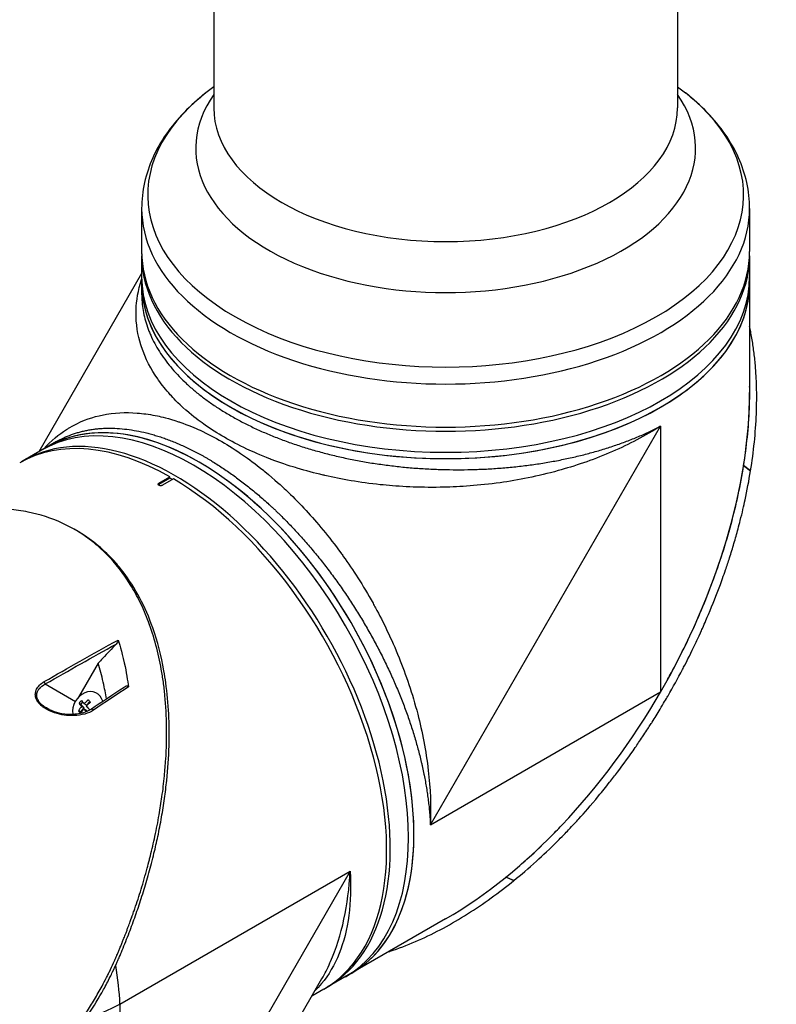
# Model space of a CAD drawing. Header units: millimetres. Extents: x 0 to 4378, y 0 to 2376.
# Tile 222 of 229: x 2639 to 2786, y 1554 to 1745. Entities that reach past the tile are written whole.
import ezdxf

# ---------------------------------------------------------------- set-up
doc = ezdxf.new("R2010")
doc.units = ezdxf.units.MM
doc.header["$LTSCALE"] = 0.2
doc.layers.add('01_Object Line', color=4, linetype='Continuous')

# ---------------------------------------------------------------- blocks, each defined once
blk = doc.blocks.new('A$C34d99101')
for p, q in [((-72.65, 753.43), (-72.65, 627.79)), ((17.35, 738.75), (17.35, 627.79)), ((-72.65, 631.87), (-74.2, 630.66)), ((17.35, 631.87), (18.9, 630.66)), ((-86.65, 608.22), (-86.65, 599.86)), ((31.35, 608.22), (31.35, 599.86)), ((-86.65, 599.05), (-86.65, 591.61)), ((31.35, 599.05), (31.35, 572.53)), ((-86.65, 595.59), (-106.62, 560.99)), ((-86.65, 591.61), (-86.65, 591.61)), ((-66.44, 566.43), (-66.44, 566.43)), ((-30.62, 488.58), (14.07, 565.98)), ((14.07, 565.98), (14.07, 514.38)), ((-103.18, 562.98), (-109.62, 559.27)), ((-44.84, 559.33), (-44.84, 559.33)), ((30.19, 558.34), (30.18, 558.32)), ((31.53, 557.33), (30.18, 558.32)), ((30.19, 558.34), (31.54, 557.34)), ((31.53, 557.33), (31.54, 557.34)), ((-83.3, 554.91), (-81.18, 556.14)), ((-81.18, 555.9), (-83.3, 554.67)), ((-83.3, 554.91), (-83.3, 554.67)), ((-80.47, 555.73), (-82.59, 554.51)), ((-81.18, 555.9), (-81.18, 556.14)), ((-80.68, 555.61), (-81.18, 555.9)), ((-44.66, 555.18), (-44.66, 555.18)), ((-99.19, 545.64), (-99.69, 545.93)), ((-50.63, 544.84), (-50.63, 544.84)), ((-95.1, 519.95), (-98.89, 513.4)), ((-105.35, 515.93), (-99.52, 512.56)), ((-30.62, 488.58), (14.07, 514.38)), ((-98.43, 511.96), (-98.05, 512.37)), ((-97.34, 511.82), (-96.71, 512.51)), ((-95.2, 514.05), (-95.35, 514.14)), ((-98.55, 510.49), (-98.92, 510.71)), ((-98.43, 511.96), (-98.8, 512.17)), ((-98.55, 510.49), (-97.82, 511.29)), ((-98.45, 510.38), (-98.55, 510.49)), ((-97.82, 511.29), (-98.43, 511.96)), ((-97.82, 511.29), (-98.31, 511.57)), ((-97.42, 510.84), (-97.91, 511.12)), ((-97.34, 511.82), (-97.83, 512.1)), ((-97.25, 510.64), (-97.42, 510.84)), ((-90.86, 453.79), (-46.17, 479.59)), ((-46.17, 479.59), (-90.86, 402.19)), ((-14.4, 477.77), (-15.95, 478.44)), ((-15.93, 478.46), (-14.4, 477.79)), ((-14.4, 477.77), (-14.4, 477.79)), ((-27.65, 470.34), (-50.62, 457.08)), ((-91.34, 459.02), (-91.34, 459.02)), ((-75.8, 416.91), (-51.66, 458.73)), ((-51.32, 456.67), (-53.61, 455.35)), ((-90.86, 453.79), (-90.86, 402.19))]:
    blk.add_line(p, q)
for centre, major_axis, ratio, start_param, end_param in [((-27.65, 610.85), (-57.83, 0), 0.57735, 5.647992, 10.059971), ((-27.65, 619.92), (-48.51, 0), 0.57735, 5.900477, 9.807487), ((-27.65, 627.79), (45, 0), 0.57735, 3.141593, 6.283185), ((-27.65, 608.22), (-59, 0), 0.57735, 0, 3.141593), ((-27.65, 599.05), (59, 0), 0.57735, 3.129608, 6.29517), ((-27.65, 599.86), (-59, 0), 0.57735, 0, 3.141593), ((-27.65, 594.97), (59, 0), 0.57735, 3.141593, 6.283185), ((-27.65, 593.74), (-59, 0), 0.57735, 0, 3.141593), ((-27.65, 593.74), (59, 0), 0.57735, 3.141593, 6.283185), ((-27.65, 538.46), (-41.72, -72.26), 0.57735, 1.570796, 2.356194), ((-76.58, 510.21), (-29.5, 51.1), 0.57735, 3.141593, 6.283185), ((-75.52, 510.83), (29.5, -51.1), 0.57735, 0, 3.141593), ((-75.52, 510.83), (-29.5, 51.1), 0.57735, 3.141593, 6.283185), ((-73.21, 569.92), (2.1, 0), 0.57735, 1.972116, 1.972176), ((-73.21, 569.92), (-2.1, 0), 0.57735, 2.574714, 2.5748), ((-80.12, 508.17), (-29.5, 51.1), 0.57735, 3.129608, 6.29517), ((11.88, 563.89), (2.1, 0), 0.57735, 1.254746, 1.25496), ((-80.82, 507.76), (-29.5, 51.1), 0.57735, 5.506262, 6.283185), ((11.88, 563.89), (-2.1, 0), 0.57735, 0.290036, 0.291312), ((-57.44, 558.26), (2.1, 0), 0.57735, 2.716997, 2.718331), ((-44.37, 559.91), (-1.5, 0), 0.57735, 2.010235, 2.010847), ((-38.58, 559.01), (-1.5, 0), 0.57735, 0.624601, 0.624637), ((-57.44, 558.26), (-2.1, 0), 0.57735, 2.561618, 2.561666), ((-27.65, 589.25), (55, 0), 0.57735, 4.753871, 4.753957), ((-82.94, 554.47), (-0.5, 0), 0.57735, 5.497787, 5.84542), ((-80.82, 507.76), (29.5, -51.1), 0.57735, 0, 2.34772), ((-27.65, 538.46), (30.05, 52.05), 0.57735, 1.609957, 1.609959), ((-51.45, 547.06), (-1.05, 1.82), 0.57735, 0.982406, 0.98291), ((-51.45, 547.06), (-1.05, 1.82), 0.57735, 2.748042, 2.748853), ((-105.7, 516.13), (0.25, -0.433), 0.549074, 0.810262, 1.899061), ((-97.08, 511.15), (1.73, 2.98), 0.816496, 5.602635, 8.626605), ((-27.65, 538.46), (41.72, 72.26), 0.57735, 3.926991, 4.712389), ((-96.43, 511.2), (-3.18, -2.86), 0.558249, 4.806069, 4.97564), ((-95.38, 510.57), (-3.33, 3.03), 0.147283, 0.643385, 0.890531), ((-95.82, 510.53), (-3.35, -3.01), 0.558249, 4.563154, 4.810301), ((-95.42, 510.09), (3.35, 3.01), 0.558249, 1.421561, 1.668708), ((-94.66, 511.37), (-3.17, 2.88), 0.147283, 0.8863, 1.055871), ((-95.82, 510.53), (-3.35, -3.01), 0.558249, 4.971408, 5.218555), ((-96.59, 509.25), (3.17, -2.88), 0.147283, 4.027892, 4.197464), ((-95.86, 510.04), (3.33, -3.03), 0.147283, 3.784977, 4.032124), ((-95.42, 510.09), (3.35, 3.01), 0.558249, 1.829816, 2.076962), ((-95.86, 510.04), (3.33, -3.03), 0.147283, 4.193232, 4.374842), ((-95.38, 510.57), (-3.33, 3.03), 0.147283, 1.051639, 1.298786), ((-94.82, 509.42), (3.18, 2.86), 0.558249, 1.664476, 1.665901), ((-96.2, 510.64), (-0.28, 0.415), 0.555611, 4.846848, 6.283182), ((-96.2, 510.64), (-0.28, 0.415), 0.555611, 6.283182, 6.283336), ((-97.08, 511.15), (-1.73, -2.98), 0.816496, 5.579462, 5.579477), ((-68.8, 514.7), (21.5, -37.24), 0.57735, 0.049277, 0.049282), ((-69.51, 514.3), (21.5, -37.24), 0.57735, 0.085083, 0.085088), ((-69.51, 514.3), (21.25, -36.81), 0.57735, 0.101591, 0.101592), ((-71.63, 513.07), (22.4, -38.8), 0.57735, 0.134651, 0.134671), ((-71.28, 513.27), (22.15, -38.36), 0.57735, 0.133963, 0.133979), ((-132.58, 477.88), (31.63, -49.85), 0.54732, 0.762451, 0.917155), ((-81.18, 507.56), (27.89, -48.31), 0.57735, 0.115156, 0.11516), ((-81.18, 507.56), (28.34, -49.09), 0.57735, 0.058731, 0.05877), ((-132.58, 477.88), (-58.98, 2.47), 0.54732, 2.227834, 2.379142)]:
    blk.add_ellipse(centre, major_axis=major_axis, ratio=ratio, start_param=start_param, end_param=end_param)
for points, knots in [([(-74.2, 630.66), (-75.72, 629.46), (-77.14, 628.2), (-79.71, 625.53), (-80.87, 624.13), (-82.9, 621.21), (-83.77, 619.68), (-85.18, 616.53), (-85.73, 614.91), (-86.46, 611.6), (-86.65, 609.91), (-86.65, 608.22)], [0.1502049, 0.1502049, 0.1502049, 0.1502049, 0.2772435, 0.2772435, 0.4042822, 0.4042822, 0.5313208, 0.5313208, 0.6583595, 0.6583595, 0.7853982, 0.7853982, 0.7853982, 0.7853982]), ([(31.35, 608.22), (31.35, 609.91), (31.17, 611.6), (30.43, 614.91), (29.89, 616.53), (28.47, 619.68), (27.6, 621.21), (25.57, 624.13), (24.41, 625.53), (21.84, 628.2), (20.43, 629.46), (18.9, 630.66)], [3.9269908, 3.9269908, 3.9269908, 3.9269908, 4.0540295, 4.0540295, 4.1810681, 4.1810681, 4.3081068, 4.3081068, 4.4351455, 4.4351455, 4.5621841, 4.5621841, 4.5621841, 4.5621841]), ([(14.07, 565.98), (11.07, 564.08), (7.92, 562.44), (4.74, 561.06), (1.4, 559.61), (-1.97, 558.43), (-5.25, 557.5), (-5.43, 557.45), (-5.61, 557.4), (-5.79, 557.35), (-9.78, 556.24), (-13.58, 555.5), (-17.09, 555.01), (-21.18, 554.44), (-24.86, 554.2), (-28.06, 554.12), (-28.29, 554.12), (-28.52, 554.12), (-28.74, 554.11), (-32.89, 554.04), (-36.59, 554.25), (-39.81, 554.57), (-39.99, 554.59), (-40.16, 554.61), (-40.33, 554.62), (-44.32, 555.04), (-47.9, 555.68), (-51.07, 556.4), (-51.19, 556.43), (-51.32, 556.46), (-51.44, 556.49), (-53.1, 556.88), (-54.77, 557.32), (-56.44, 557.82), (-57.34, 558.09), (-59.08, 558.62), (-61.5, 559.54), (-61.56, 559.56), (-61.61, 559.58), (-61.66, 559.6), (-63.67, 560.37), (-65.16, 561.04), (-66.22, 561.54), (-67.86, 562.31), (-69.31, 563.08), (-70.6, 563.82), (-71.9, 564.57), (-73.24, 565.42), (-74.58, 566.36), (-75.44, 566.97), (-76.6, 567.84), (-77.94, 569), (-77.99, 569.04), (-78.03, 569.08), (-78.08, 569.12), (-79.67, 570.51), (-80.59, 571.53), (-81.09, 572.07), (-81.95, 573.03), (-82.7, 573.98), (-83.37, 574.92), (-83.43, 575), (-83.49, 575.08), (-83.54, 575.16), (-84.81, 577), (-85.92, 579.07), (-86.69, 581.39), (-86.73, 581.51), (-86.76, 581.63), (-86.8, 581.75), (-87.38, 583.61), (-87.78, 585.76), (-87.74, 588.18), (-87.74, 588.31), (-87.73, 588.45), (-87.73, 588.59), (-87.67, 590.33), (-87.38, 592.32), (-86.65, 594.53)], [0, 0, 0, 0, 0.0610325, 0.0610325, 0.0610325, 0.125, 0.125, 0.125, 0.1275195, 0.1275195, 0.1275195, 0.1840301, 0.1840301, 0.1840301, 0.25, 0.25, 0.25, 0.2532003, 0.2532003, 0.2532003, 0.3125, 0.3125, 0.3125, 0.315088, 0.315088, 0.315088, 0.375, 0.375, 0.375, 0.3771886, 0.3771886, 0.3771886, 0.40625, 0.40625, 0.40625, 0.4375, 0.4375, 0.4375, 0.4383069, 0.4383069, 0.4383069, 0.46875, 0.46875, 0.46875, 0.5, 0.5, 0.5, 0.53125, 0.53125, 0.53125, 0.5614637, 0.5614637, 0.5614637, 0.5625, 0.5625, 0.5625, 0.59375, 0.59375, 0.59375, 0.6225557, 0.6225557, 0.6225557, 0.625, 0.625, 0.625, 0.6844623, 0.6844623, 0.6844623, 0.6875, 0.6875, 0.6875, 0.7466289, 0.7466289, 0.7466289, 0.75, 0.75, 0.75, 0.8108908, 0.8108908, 0.8108908, 0.8108908]), ([(-86.65, 591.61), (-86.65, 591.09), (-86.62, 590.56), (-86.58, 590.03), (-86.53, 589.5), (-86.46, 588.96), (-86.37, 588.43), (-86.28, 587.89), (-86.16, 587.36), (-86.02, 586.83), (-85.88, 586.29), (-85.72, 585.76), (-85.53, 585.23), (-85.43, 584.96), (-85.33, 584.69), (-85.23, 584.43), (-85.12, 584.16), (-85.01, 583.89), (-84.89, 583.63), (-84.66, 583.1), (-84.4, 582.57), (-84.12, 582.05), (-83.84, 581.53), (-83.54, 581.01), (-83.22, 580.5), (-82.89, 579.99), (-82.55, 579.48), (-82.18, 578.98), (-81.81, 578.47), (-81.43, 577.98), (-81.02, 577.48), (-80.61, 576.99), (-80.17, 576.5), (-79.72, 576.02), (-79.27, 575.53), (-78.79, 575.05), (-78.29, 574.58), (-77.8, 574.1), (-77.28, 573.63), (-76.74, 573.17), (-76.2, 572.71), (-75.64, 572.25), (-75.06, 571.81), (-74.49, 571.36), (-73.89, 570.92), (-73.28, 570.49), (-72.66, 570.06), (-72.03, 569.64), (-71.38, 569.23), (-71.05, 569.02), (-70.72, 568.82), (-70.39, 568.61), (-70.05, 568.41), (-69.71, 568.21), (-69.37, 568.01), (-69.02, 567.81), (-68.68, 567.61), (-68.33, 567.42), (-67.97, 567.23), (-67.62, 567.04), (-67.26, 566.85), (-66.54, 566.47), (-65.81, 566.11), (-65.07, 565.75), (-64.32, 565.4), (-63.56, 565.05), (-62.79, 564.72), (-62.02, 564.38), (-61.23, 564.06), (-60.44, 563.75), (-59.64, 563.43), (-58.82, 563.13), (-58, 562.84), (-57.17, 562.55), (-56.33, 562.27), (-55.48, 562), (-55.05, 561.86), (-54.62, 561.73), (-54.19, 561.6), (-53.75, 561.47), (-53.32, 561.34), (-52.88, 561.22), (-52, 560.97), (-51.11, 560.73), (-50.22, 560.51), (-49.32, 560.28), (-48.42, 560.07), (-47.52, 559.87), (-46.61, 559.68), (-45.7, 559.49), (-44.78, 559.32), (-43.86, 559.14), (-42.94, 558.98), (-42, 558.83), (-41.07, 558.69), (-40.13, 558.55), (-39.19, 558.43), (-38.24, 558.3), (-37.29, 558.19), (-36.33, 558.09), (-35.85, 558.04), (-35.37, 557.99), (-34.89, 557.95), (-34.41, 557.91), (-33.92, 557.87), (-33.44, 557.83), (-32.47, 557.76), (-31.51, 557.7), (-30.54, 557.65), (-29.58, 557.6), (-28.61, 557.57), (-27.65, 557.55), (-25.73, 557.51), (-23.81, 557.52), (-21.9, 557.58), (-20.94, 557.61), (-19.99, 557.65), (-19.04, 557.7), (-18.08, 557.76), (-17.13, 557.83), (-16.18, 557.91), (-15.7, 557.95), (-15.23, 557.99), (-14.76, 558.04), (-14.28, 558.09), (-13.81, 558.14), (-13.33, 558.19), (-12.39, 558.3), (-11.46, 558.42), (-10.53, 558.55), (-9.61, 558.68), (-8.7, 558.82), (-7.79, 558.98), (-6.89, 559.13), (-5.99, 559.3), (-5.1, 559.48), (-4.22, 559.66), (-3.34, 559.85), (-2.47, 560.05), (-1.6, 560.25), (-0.74, 560.47), (0.11, 560.69), (0.96, 560.92), (1.8, 561.16), (2.63, 561.41), (3.46, 561.66), (4.29, 561.92), (5.1, 562.2), (5.9, 562.47), (6.7, 562.75), (7.47, 563.05), (8.25, 563.34), (9.01, 563.64), (9.76, 563.96), (10.14, 564.12), (10.51, 564.28), (10.87, 564.44), (11.24, 564.6), (11.6, 564.77), (11.96, 564.94), (12.32, 565.11), (12.68, 565.28), (13.03, 565.45), (13.2, 565.54), (13.38, 565.62), (13.55, 565.71), (13.64, 565.76), (13.73, 565.8), (13.81, 565.85), (13.89, 565.89), (13.98, 565.93), (14.05, 565.97), (14.06, 565.97), (14.06, 565.97), (14.06, 565.98), (14.07, 565.98), (14.07, 565.98), (14.07, 565.98)], [0.0460813, 0.0460813, 0.0460813, 0.0460813, 0.0489257, 0.0489257, 0.0489257, 0.0518054, 0.0518054, 0.0518054, 0.054687, 0.054687, 0.054687, 0.0575686, 0.0575686, 0.0575686, 0.0590094, 0.0590094, 0.0590094, 0.0604502, 0.0604502, 0.0604502, 0.0633318, 0.0633318, 0.0633318, 0.0662134, 0.0662134, 0.0662134, 0.0690951, 0.0690951, 0.0690951, 0.0719767, 0.0719767, 0.0719767, 0.0748582, 0.0748582, 0.0748582, 0.0777399, 0.0777399, 0.0777399, 0.0806215, 0.0806215, 0.0806215, 0.0835031, 0.0835031, 0.0835031, 0.0863847, 0.0863847, 0.0863847, 0.0892664, 0.0892664, 0.0892664, 0.0907048, 0.0907048, 0.0907048, 0.092148, 0.092148, 0.092148, 0.0935873, 0.0935873, 0.0935873, 0.0950296, 0.0950296, 0.0950296, 0.0979112, 0.0979112, 0.0979112, 0.1007928, 0.1007928, 0.1007928, 0.1036744, 0.1036744, 0.1036744, 0.106556, 0.106556, 0.106556, 0.1094377, 0.1094377, 0.1094377, 0.1108785, 0.1108785, 0.1108785, 0.1123193, 0.1123193, 0.1123193, 0.1152009, 0.1152009, 0.1152009, 0.1180825, 0.1180825, 0.1180825, 0.1209641, 0.1209641, 0.1209641, 0.1238457, 0.1238457, 0.1238457, 0.1267273, 0.1267273, 0.1267273, 0.129609, 0.129609, 0.129609, 0.1310498, 0.1310498, 0.1310498, 0.1324906, 0.1324906, 0.1324906, 0.1353722, 0.1353722, 0.1353722, 0.1382538, 0.1382538, 0.1382538, 0.144017, 0.144017, 0.144017, 0.1468934, 0.1468934, 0.1468934, 0.1497803, 0.1497803, 0.1497803, 0.1512145, 0.1512145, 0.1512145, 0.1526619, 0.1526619, 0.1526619, 0.1555435, 0.1555435, 0.1555435, 0.1584251, 0.1584251, 0.1584251, 0.1613067, 0.1613067, 0.1613067, 0.1641883, 0.1641883, 0.1641883, 0.1670699, 0.1670699, 0.1670699, 0.1699516, 0.1699516, 0.1699516, 0.1728332, 0.1728332, 0.1728332, 0.1757148, 0.1757148, 0.1757148, 0.1785964, 0.1785964, 0.1785964, 0.1800372, 0.1800372, 0.1800372, 0.181478, 0.181478, 0.181478, 0.1829188, 0.1829188, 0.1829188, 0.1836392, 0.1836392, 0.1836392, 0.1839994, 0.1839994, 0.1839994, 0.1843361, 0.1843361, 0.1843361, 0.1843479, 0.1843479, 0.1843479, 0.1843596, 0.1843596, 0.1843596, 0.1843596]), ([(31.54, 557.34), (32.13, 561.02), (32.51, 564.71), (32.66, 568.36), (32.69, 569.27), (32.71, 570.18), (32.72, 571.09), (32.73, 572), (32.72, 572.9), (32.69, 573.8), (32.68, 574.25), (32.66, 574.7), (32.64, 575.15), (32.62, 575.6), (32.59, 576.04), (32.56, 576.49), (32.53, 576.94), (32.5, 577.38), (32.46, 577.83), (32.42, 578.27), (32.38, 578.72), (32.33, 579.16), (32.23, 580.04), (32.12, 580.92), (32, 581.79), (31.87, 582.66), (31.72, 583.52), (31.55, 584.37), (31.49, 584.7), (31.42, 585.03), (31.35, 585.36)], [0, 0, 0, 0, 0.25, 0.25, 0.25, 0.3125, 0.3125, 0.3125, 0.375, 0.375, 0.375, 0.40625, 0.40625, 0.40625, 0.4375, 0.4375, 0.4375, 0.46875, 0.46875, 0.46875, 0.5, 0.5, 0.5, 0.5625, 0.5625, 0.5625, 0.625, 0.625, 0.625, 0.6490654, 0.6490654, 0.6490654, 0.6490654]), ([(30.19, 558.34), (30.77, 562.03), (31.16, 565.73), (31.3, 569.4), (31.34, 570.32), (31.36, 571.23), (31.36, 572.14), (31.36, 572.66), (31.36, 573.18), (31.35, 573.7)], [-1, -1, -1, -1, -0.75, -0.75, -0.75, -0.6875, -0.6875, -0.6875, -0.6518581, -0.6518581, -0.6518581, -0.6518581]), ([(-105.7, 561.53), (-104.22, 563.19), (-102.7, 564.41), (-101.27, 565.32), (-101.09, 565.44), (-100.92, 565.54), (-100.75, 565.65), (-98.73, 566.85), (-96.74, 567.58), (-94.89, 568.01), (-94.71, 568.05), (-94.52, 568.09), (-94.34, 568.13), (-92, 568.62), (-89.7, 568.7), (-87.53, 568.53), (-87.38, 568.52), (-87.23, 568.51), (-87.09, 568.49), (-85.97, 568.39), (-84.8, 568.22), (-83.6, 567.96), (-82.82, 567.8), (-81.47, 567.5), (-79.5, 566.84), (-79.41, 566.81), (-79.33, 566.78), (-79.24, 566.75), (-77.57, 566.18), (-76.26, 565.61), (-75.32, 565.18), (-73.82, 564.49), (-72.41, 563.75), (-71.1, 562.99), (-69.79, 562.24), (-68.38, 561.35), (-66.89, 560.31), (-65.94, 559.65), (-64.63, 558.7), (-62.96, 557.35), (-62.89, 557.3), (-62.82, 557.24), (-62.75, 557.18), (-60.77, 555.57), (-59.44, 554.31), (-58.7, 553.62), (-57.47, 552.46), (-56.29, 551.27), (-55.16, 550.06), (-55.02, 549.92), (-54.89, 549.77), (-54.75, 549.63), (-52.59, 547.28), (-50.3, 544.55), (-47.99, 541.37), (-47.83, 541.15), (-47.67, 540.93), (-47.51, 540.71), (-45.67, 538.14), (-43.7, 535.11), (-41.75, 531.59), (-41.58, 531.3), (-41.42, 531.01), (-41.26, 530.71), (-39.76, 527.94), (-38.19, 524.72), (-36.7, 521.04), (-35.37, 517.75), (-34.11, 514.08), (-33.08, 510.08), (-32.19, 506.64), (-31.46, 502.96), (-31.03, 499.12), (-30.63, 495.69), (-30.47, 492.14), (-30.62, 488.58)], [0.1815464, 0.1815464, 0.1815464, 0.1815464, 0.25, 0.25, 0.25, 0.2549863, 0.2549863, 0.2549863, 0.3125, 0.3125, 0.3125, 0.3170092, 0.3170092, 0.3170092, 0.375, 0.375, 0.375, 0.3786541, 0.3786541, 0.3786541, 0.40625, 0.40625, 0.40625, 0.4375, 0.4375, 0.4375, 0.4390424, 0.4390424, 0.4390424, 0.46875, 0.46875, 0.46875, 0.5, 0.5, 0.5, 0.53125, 0.53125, 0.53125, 0.5612496, 0.5612496, 0.5612496, 0.5625, 0.5625, 0.5625, 0.59375, 0.59375, 0.59375, 0.621688, 0.621688, 0.621688, 0.625, 0.625, 0.625, 0.6835073, 0.6835073, 0.6835073, 0.6875, 0.6875, 0.6875, 0.7452724, 0.7452724, 0.7452724, 0.75, 0.75, 0.75, 0.8245188, 0.8245188, 0.8245188, 0.891197, 0.891197, 0.891197, 0.9486937, 0.9486937, 0.9486937, 1, 1, 1, 1]), ([(-103.18, 562.98), (-102.72, 563.25), (-101.78, 563.74), (-100.54, 564.25), (-99.51, 564.61), (-98.72, 564.84), (-97.91, 565.04), (-97.09, 565.21), (-96.39, 565.33), (-95.81, 565.41), (-95.24, 565.48), (-94.51, 565.54), (-93.34, 565.6), (-91.84, 565.59), (-90.01, 565.45), (-88.13, 565.19), (-86.53, 564.87), (-85.23, 564.55), (-84.41, 564.32), (-83.75, 564.12), (-83.25, 563.96), (-82.75, 563.8), (-82.08, 563.57), (-81.24, 563.26), (-79.9, 562.73), (-78.54, 562.13), (-77.18, 561.48), (-76.16, 560.96), (-75.3, 560.5), (-74.61, 560.12), (-74.1, 559.82), (-73.58, 559.52), (-72.89, 559.11), (-72.04, 558.58), (-71.01, 557.92), (-69.65, 557), (-67.96, 555.79), (-66.27, 554.49), (-64.94, 553.41), (-63.94, 552.57), (-62.94, 551.7), (-62.11, 550.96), (-61.45, 550.35), (-60.95, 549.89), (-60.46, 549.42), (-59.8, 548.78), (-58.99, 547.98), (-58.02, 546.99), (-57.07, 545.99), (-55.81, 544.63), (-54.27, 542.89), (-52.76, 541.09), (-51.58, 539.61), (-50.71, 538.48), (-49.84, 537.34), (-48.99, 536.18), (-48.15, 535), (-47.32, 533.8), (-46.5, 532.6), (-45.45, 530.98), (-44.17, 528.93), (-42.71, 526.45), (-41.32, 523.94), (-40.21, 521.82), (-39.37, 520.11), (-38.75, 518.81), (-38.25, 517.73), (-37.86, 516.86), (-37.48, 515.99), (-37.02, 514.9), (-36.31, 513.17), (-35.47, 511.01), (-34.56, 508.44), (-33.74, 505.87), (-33.13, 503.74), (-32.69, 502.04), (-32.43, 500.98), (-32.23, 500.14), (-32.09, 499.5), (-31.96, 498.87), (-31.79, 498.03), (-31.59, 496.99), (-31.37, 495.76), (-31.18, 494.53), (-31.02, 493.32), (-30.9, 492.32), (-30.82, 491.52), (-30.77, 490.92), (-30.72, 490.33), (-30.69, 489.84), (-30.66, 489.45), (-30.65, 489.21), (-30.64, 489.01), (-30.63, 488.87), (-30.63, 488.74), (-30.62, 488.66), (-30.62, 488.61), (-30.62, 488.59), (-30.62, 488.58)], [0.050765, 0.050765, 0.050765, 0.050765, 0.0538986, 0.0570729, 0.0586601, 0.0602472, 0.0618344, 0.0634215, 0.0650087, 0.0658022, 0.0665958, 0.068183, 0.0697701, 0.0729444, 0.0761187, 0.079293, 0.0824673, 0.0840544, 0.0856416, 0.0864352, 0.0872287, 0.0880223, 0.0888159, 0.090403, 0.0919902, 0.0951645, 0.0967516, 0.0983388, 0.0999259, 0.1007195, 0.1015131, 0.1023066, 0.1031002, 0.1046874, 0.1062745, 0.1078617, 0.111036, 0.1142102, 0.1157974, 0.1173845, 0.1189717, 0.1205588, 0.1213524, 0.122146, 0.1229396, 0.1237331, 0.1253203, 0.1269074, 0.1284946, 0.1300817, 0.133256, 0.1364303, 0.1380175, 0.1396046, 0.1411918, 0.1427789, 0.144366, 0.1459532, 0.1475403, 0.1491275, 0.1523018, 0.1554761, 0.1586504, 0.1618247, 0.1634118, 0.164999, 0.1665861, 0.1673797, 0.1681733, 0.1697604, 0.1713476, 0.1745219, 0.1776961, 0.1808704, 0.1840447, 0.1856319, 0.187219, 0.1880126, 0.1888062, 0.1895998, 0.1903933, 0.1919805, 0.1935676, 0.1951548, 0.1967419, 0.1983291, 0.1991226, 0.1999162, 0.2007098, 0.2015034, 0.2019001, 0.2022969, 0.2024953, 0.2026937, 0.2028921, 0.2029913, 0.2030409, 0.2030905, 0.2030905, 0.2030905, 0.2030905]), ([(15.43, 516.79), (15.94, 517.71), (16.44, 518.64), (16.93, 519.58), (17.85, 521.33), (18.74, 523.1), (19.58, 524.89), (21.27, 528.46), (22.8, 532.1), (24.17, 535.79), (25.53, 539.48), (26.74, 543.21), (27.75, 546.97), (28.25, 548.85), (28.71, 550.74), (29.12, 552.63), (29.53, 554.53), (29.88, 556.42), (30.18, 558.32)], [-0.4708044, -0.4708044, -0.4708044, -0.4708044, -0.4375, -0.4375, -0.4375, -0.375, -0.375, -0.375, -0.25, -0.25, -0.25, -0.125, -0.125, -0.125, -0.0625, -0.0625, -0.0625, 0, 0, 0, 0]), ([(-14.4, 477.79), (-13.02, 478.9), (-11.56, 480.15), (-10.03, 481.53), (-8.79, 482.65), (-7.38, 483.98), (-5.83, 485.54), (-5.64, 485.72), (-5.25, 486.12), (-4.64, 486.74), (-4.4, 486.99), (-4.11, 487.29), (-3.79, 487.62), (-2.97, 488.49), (-2.31, 489.21), (-1.81, 489.76), (-0.77, 490.9), (0.52, 492.36), (2.03, 494.19), (2.76, 495.07), (3.48, 495.96), (4.18, 496.85), (4.69, 497.5), (5.19, 498.15), (5.69, 498.81), (6.87, 500.37), (8.03, 501.97), (9.15, 503.58), (9.55, 504.17), (10.03, 504.87), (10.57, 505.68), (11.21, 506.64), (11.68, 507.37), (12, 507.86), (12.2, 508.18), (12.33, 508.39), (12.41, 508.51), (12.94, 509.34), (13.45, 510.18), (13.96, 511.02), (14.65, 512.16), (15.15, 513.01), (15.47, 513.57), (15.49, 513.6), (15.5, 513.62), (15.52, 513.65), (16.48, 515.33), (17.41, 517.02), (18.32, 518.75), (18.47, 519.04), (18.62, 519.32), (18.76, 519.59), (19.6, 521.22), (20.33, 522.71), (20.96, 524.04), (21.12, 524.39), (21.41, 524.99), (21.79, 525.84), (21.92, 526.11), (22.05, 526.4), (22.19, 526.72), (22.69, 527.84), (23.08, 528.75), (23.37, 529.42), (24.21, 531.43), (24.93, 533.25), (25.54, 534.89), (25.9, 535.88), (26.29, 536.95), (26.68, 538.09), (26.93, 538.84), (27.19, 539.62), (27.45, 540.43), (27.75, 541.36), (28.04, 542.29), (28.31, 543.22), (28.59, 544.16), (28.85, 545.09), (29.1, 546.03), (29.26, 546.6), (29.4, 547.14), (29.53, 547.66), (29.92, 549.19), (30.22, 550.53), (30.47, 551.67), (30.86, 553.47), (31.22, 555.36), (31.53, 557.33)], [-1, -1, -1, -1, -0.9375, -0.9375, -0.9375, -0.875, -0.875, -0.875, -0.8528979, -0.8528979, -0.8528979, -0.84375, -0.84375, -0.84375, -0.8125, -0.8125, -0.8125, -0.75, -0.75, -0.75, -0.7138981, -0.7138981, -0.7138981, -0.6875, -0.6875, -0.6875, -0.625, -0.625, -0.625, -0.5982143, -0.5982143, -0.5982143, -0.5763525, -0.5763525, -0.5763525, -0.5625, -0.5625, -0.5625, -0.53125, -0.53125, -0.53125, -0.5, -0.5, -0.5, -0.4990096, -0.4990096, -0.4990096, -0.4375, -0.4375, -0.4375, -0.4283694, -0.4283694, -0.4283694, -0.375, -0.375, -0.375, -0.3512462, -0.3512462, -0.3512462, -0.34375, -0.34375, -0.34375, -0.3125, -0.3125, -0.3125, -0.25, -0.25, -0.25, -0.2121786, -0.2121786, -0.2121786, -0.1875, -0.1875, -0.1875, -0.15625, -0.15625, -0.15625, -0.125, -0.125, -0.125, -0.1091039, -0.1091039, -0.1091039, -0.0625, -0.0625, -0.0625, 0, 0, 0, 0]), ([(-82.59, 554.51), (-82.63, 554.48), (-82.68, 554.46), (-82.73, 554.45), (-82.78, 554.44), (-82.83, 554.43), (-82.89, 554.42), (-82.94, 554.42), (-83, 554.42), (-83.06, 554.43), (-83.11, 554.44), (-83.16, 554.45), (-83.21, 554.47), (-83.24, 554.48), (-83.27, 554.49), (-83.3, 554.51), (-83.34, 554.53), (-83.37, 554.56), (-83.39, 554.59), (-83.42, 554.62), (-83.43, 554.65), (-83.44, 554.68), (-83.45, 554.71), (-83.44, 554.74), (-83.43, 554.78), (-83.42, 554.81), (-83.4, 554.84), (-83.37, 554.86), (-83.35, 554.88), (-83.32, 554.9), (-83.3, 554.91)], [0, 0, 0, 0, 0.107468, 0.107468, 0.107468, 0.214935, 0.214935, 0.214935, 0.322405, 0.322405, 0.322405, 0.429877, 0.429877, 0.429877, 0.5, 0.5, 0.5, 0.607468, 0.607468, 0.607468, 0.714935, 0.714935, 0.714935, 0.822405, 0.822405, 0.822405, 0.929877, 0.929877, 0.929877, 1, 1, 1, 1]), ([(-129.08, 420.85), (-129.06, 420.86), (-128.86, 420.99), (-128.76, 421.05), (-128.68, 421.1), (-128.44, 421.25), (-128.28, 421.36), (-127.8, 421.67), (-127.49, 421.88), (-126.54, 422.52), (-125.92, 422.95), (-124.05, 424.28), (-122.82, 425.2), (-121.31, 426.38), (-121.02, 426.61), (-120.34, 427.16), (-119.96, 427.47), (-118.89, 428.35), (-118.19, 428.95), (-117.36, 429.67), (-117.22, 429.79), (-116.96, 430.02), (-116.84, 430.13), (-115.41, 431.39), (-114.13, 432.59), (-112.15, 434.52), (-111.44, 435.23), (-109.94, 436.77), (-109.14, 437.61), (-106.28, 440.72), (-104.26, 443.07), (-101.69, 446.29), (-101.06, 447.1), (-100.34, 448.04), (-100.25, 448.16), (-100.09, 448.37), (-100.02, 448.47), (-99.87, 448.66), (-99.8, 448.76), (-99.62, 449), (-99.53, 449.12), (-99.36, 449.35), (-99.29, 449.45), (-99.12, 449.69), (-99.02, 449.83), (-98.83, 450.09), (-98.75, 450.21), (-98.23, 450.94), (-97.8, 451.57), (-96.85, 453.02), (-96.33, 453.85), (-95.31, 455.54), (-94.82, 456.4), (-94.04, 457.83), (-93.75, 458.4), (-93.39, 459.09), (-93.33, 459.22), (-93.15, 459.59), (-93.03, 459.83), (-92.63, 460.65), (-92.36, 461.23), (-91.95, 462.14), (-91.8, 462.46), (-91.62, 462.89), (-91.57, 463), (-91.49, 463.17), (-91.47, 463.23), (-91.39, 463.42), (-91.34, 463.55), (-91.2, 463.88), (-91.11, 464.08), (-90.92, 464.54), (-90.82, 464.78), (-90.63, 465.26), (-90.53, 465.5), (-90.4, 465.82), (-90.37, 465.89), (-90.26, 466.17), (-90.18, 466.38), (-89.98, 466.89), (-89.86, 467.19), (-89.66, 467.7), (-89.58, 467.92), (-89.41, 468.36), (-89.33, 468.58), (-89.11, 469.15), (-88.99, 469.5), (-88.77, 470.1), (-88.68, 470.35), (-88.52, 470.8), (-88.45, 470.99), (-88.35, 471.28), (-88.31, 471.37), (-88.18, 471.75), (-88.09, 472.02), (-87.56, 473.55), (-87.15, 474.81), (-86.34, 477.43), (-85.95, 478.8), (-85.43, 480.71), (-85.29, 481.25), (-85.08, 482.05), (-85.02, 482.31), (-84.8, 483.19), (-84.65, 483.81), (-84.35, 485.07), (-84.21, 485.71), (-83.77, 487.76), (-83.5, 489.16), (-83.06, 491.71), (-82.87, 492.87), (-82.52, 495.37), (-82.36, 496.73), (-82.13, 499.16), (-82.04, 500.25), (-81.71, 505.52), (-81.75, 509.67), (-82.22, 514.57), (-82.32, 515.44), (-82.56, 517.13), (-82.69, 517.96), (-83.4, 521.98), (-84.22, 525.06), (-85.8, 529.3), (-86.35, 530.58), (-87.54, 533), (-88.18, 534.16), (-90.21, 537.41), (-91.74, 539.38), (-94.32, 541.98), (-95.21, 542.78), (-97.98, 544.97), (-99.96, 546.19), (-104.18, 548.13), (-106.4, 548.84), (-109.31, 549.43), (-109.92, 549.54), (-111.16, 549.72), (-111.79, 549.79), (-113.07, 549.9), (-113.72, 549.94), (-115.72, 550.01), (-117.08, 549.98), (-119.6, 549.79), (-120.75, 549.66), (-122.93, 549.32), (-123.95, 549.13), (-126.74, 548.5), (-128.51, 548), (-131.6, 546.96), (-132.91, 546.47), (-135.2, 545.52), (-136.17, 545.09), (-137.87, 544.29), (-138.59, 543.93), (-139.58, 543.42), (-139.85, 543.28), (-140.35, 543.01), (-140.59, 542.89), (-141.23, 542.54), (-141.64, 542.31), (-142.66, 541.73), (-143.26, 541.38), (-144.17, 540.83), (-144.47, 540.65), (-144.93, 540.37), (-145.08, 540.27), (-145.27, 540.15), (-145.35, 540.1), (-145.43, 540.05)], [-6.229962, -6.229962, -6.229962, -6.229962, -6.227864, -6.227864, -6.219552, -6.219552, -6.202929, -6.202929, -6.16968, -6.16968, -6.103208, -6.103208, -5.970065, -5.970065, -5.937453, -5.937453, -5.895346, -5.895346, -5.816119, -5.816119, -5.800362, -5.800362, -5.786281, -5.786281, -5.635887, -5.635887, -5.550128, -5.550128, -5.451964, -5.451964, -5.19041, -5.19041, -5.103809, -5.103809, -5.091041, -5.091041, -5.081268, -5.081268, -5.070806, -5.070806, -5.057101, -5.057101, -5.047416, -5.047416, -5.032993, -5.032993, -5.021064, -5.021064, -4.959513, -4.959513, -4.879662, -4.879662, -4.798866, -4.798866, -4.746913, -4.746913, -4.735039, -4.735039, -4.713278, -4.713278, -4.660559, -4.660559, -4.631405, -4.631405, -4.620962, -4.620962, -4.61581, -4.61581, -4.603824, -4.603824, -4.585775, -4.585775, -4.565126, -4.565126, -4.545061, -4.545061, -4.538129, -4.538129, -4.518662, -4.518662, -4.489931, -4.489931, -4.468034, -4.468034, -4.446173, -4.446173, -4.412022, -4.412022, -4.38742, -4.38742, -4.368644, -4.368644, -4.359076, -4.359076, -4.331844, -4.331844, -4.208918, -4.208918, -4.076245, -4.076245, -4.023995, -4.023995, -3.998904, -3.998904, -3.939656, -3.939656, -3.878964, -3.878964, -3.746371, -3.746371, -3.637173, -3.637173, -3.509455, -3.509455, -3.406658, -3.406658, -3.009825, -3.009825, -2.924337, -2.924337, -2.84138, -2.84138, -2.519502, -2.519502, -2.374871, -2.374871, -2.235834, -2.235834, -1.965462, -1.965462, -1.83333, -1.83333, -1.574796, -1.574796, -1.31765, -1.31765, -1.250405, -1.250405, -1.181884, -1.181884, -1.111813, -1.111813, -0.967968, -0.967968, -0.846322, -0.846322, -0.739809, -0.739809, -0.553416, -0.553416, -0.413606, -0.413606, -0.308754, -0.308754, -0.230175, -0.230175, -0.200698, -0.200698, -0.174921, -0.174921, -0.129811, -0.129811, -0.061984, -0.061984, -0.028133, -0.028133, -0.011208, -0.011208, -0.006486, -0.006486, -0.006486, -0.006486]), ([(-128.58, 420.56), (-128.53, 420.59), (-128.12, 420.84), (-127.24, 421.43), (-126.9, 421.65), (-125.91, 422.32), (-125.25, 422.78), (-123.28, 424.19), (-121.98, 425.16), (-120.35, 426.46), (-119.99, 426.74), (-119.22, 427.37), (-118.81, 427.71), (-117.31, 428.98), (-116.24, 429.91), (-114.59, 431.42), (-113.99, 431.98), (-111.81, 434.05), (-110.27, 435.6), (-105.82, 440.33), (-100.53, 446.39), (-95.92, 453.37), (-94.96, 454.97), (-93.61, 457.41), (-93.18, 458.23), (-92.61, 459.38), (-92.45, 459.7), (-91.98, 460.68), (-91.68, 461.32), (-91.3, 462.18), (-91.21, 462.38), (-91.06, 462.73), (-91, 462.87), (-90.88, 463.15), (-90.82, 463.29), (-90.71, 463.56), (-90.65, 463.7), (-90.37, 464.39), (-90.14, 464.93), (-89.69, 466.07), (-89.45, 466.66), (-88.8, 468.35), (-88.39, 469.45), (-87.61, 471.66), (-87.23, 472.77), (-86.49, 475.05), (-86.12, 476.22), (-85.42, 478.63), (-85.07, 479.86), (-84.58, 481.76), (-84.42, 482.41), (-83.99, 484.17), (-83.74, 485.25), (-83.25, 487.58), (-83.01, 488.82), (-82.58, 491.27), (-82.39, 492.48), (-82.05, 494.86), (-81.91, 496.03), (-81.56, 499.45), (-81.4, 501.7), (-81.22, 508.08), (-81.41, 512.19), (-82.07, 516.94), (-82.19, 517.71), (-82.84, 521.37), (-83.56, 524.17), (-85.92, 530.87), (-87.84, 534.57), (-90.93, 538.58), (-91.57, 539.35), (-93.28, 541.19), (-94.37, 542.2), (-96.68, 544.06), (-97.91, 544.9), (-99.19, 545.64)], [0.000001, 0.000001, 0.000001, 0.000001, 0.0174896, 0.0174896, 0.0280641, 0.0280641, 0.0492044, 0.0492044, 0.0915833, 0.0915833, 0.103829, 0.103829, 0.1177045, 0.1177045, 0.1548929, 0.1548929, 0.1762617, 0.1762617, 0.2332292, 0.2332292, 0.3447473, 0.3447473, 0.3768428, 0.3768428, 0.3928613, 0.3928613, 0.3992061, 0.3992061, 0.4115742, 0.4115742, 0.4153435, 0.4153435, 0.4181398, 0.4181398, 0.4207138, 0.4207138, 0.4231441, 0.4231441, 0.4328041, 0.4328041, 0.443145, 0.443145, 0.4624048, 0.4624048, 0.4815797, 0.4815797, 0.5018181, 0.5018181, 0.5229618, 0.5229618, 0.5340035, 0.5340035, 0.5527188, 0.5527188, 0.5738832, 0.5738832, 0.5945831, 0.5945831, 0.6145009, 0.6145009, 0.6528362, 0.6528362, 0.7241388, 0.7241388, 0.7381113, 0.7381113, 0.7906485, 0.7906485, 0.8696683, 0.8696683, 0.8893857, 0.8893857, 0.91901, 0.91901, 0.9486615, 0.9486615, 0.9486615, 0.9486615]), ([(-91.21, 524.47), (-91.21, 524.44), (-91.2, 524.42), (-91.2, 524.35), (-91.21, 524.32), (-91.24, 524.21), (-91.27, 524.13), (-91.4, 523.92), (-91.5, 523.79), (-91.62, 523.66)], [0.00000001, 0.00000001, 0.00000001, 0.00000001, 0.00934531, 0.00934531, 0.02070119, 0.02070119, 0.04610095, 0.04610095, 0.07967024, 0.07967024, 0.07967024, 0.07967024]), ([(-91.21, 524.47), (-91.05, 523.95), (-90.54, 522.35), (-89.63, 518.21), (-89.37, 516.58), (-89.21, 515.38)], [0.000001, 0.000001, 0.000001, 0.000001, 0.1867187, 0.1867187, 0.3309926, 0.3309926, 0.3309926, 0.3309926]), ([(-91.62, 523.66), (-92.04, 523.21), (-92.47, 522.76), (-93.32, 521.85), (-93.75, 521.4), (-94.17, 520.94), (-94.18, 520.94), (-94.18, 520.93), (-94.19, 520.93), (-94.49, 520.6), (-94.8, 520.28), (-95.1, 519.95)], [-0.3898017, -0.3898017, -0.3898017, -0.3898017, -0.1949013, -0.1949013, 0, 0, 0, 0.0018086, 0.0018086, 0.0018086, 0.14148, 0.14148, 0.14148, 0.14148]), ([(-93.48, 513.07), (-93.64, 514.01), (-93.84, 515.08), (-94.42, 517.65), (-94.72, 518.74), (-95.1, 519.95)], [-1.1363137, -1.1363137, -1.1363137, -1.1363137, -0.7048537, -0.7048537, -0.2097711, -0.2097711, -0.2097711, -0.2097711]), ([(-96.01, 510.85), (-96.99, 510.19), (-98.24, 509.85), (-99.79, 509.8), (-101.09, 509.75), (-102.32, 509.93), (-103.49, 510.31), (-103.56, 510.34), (-103.63, 510.36), (-103.69, 510.38), (-104.4, 510.63), (-105.02, 510.93), (-105.55, 511.28), (-105.71, 511.39), (-105.86, 511.5), (-105.99, 511.6), (-106.13, 511.72), (-106.26, 511.83), (-106.38, 511.95), (-106.63, 512.21), (-106.83, 512.49), (-107, 512.82), (-107.15, 513.1), (-107.24, 513.39), (-107.28, 513.68), (-107.28, 513.74), (-107.29, 513.8), (-107.29, 513.86), (-107.29, 514), (-107.28, 514.14), (-107.26, 514.28), (-107.24, 514.38), (-107.21, 514.49), (-107.17, 514.6), (-107.14, 514.71), (-107.1, 514.81), (-107.05, 514.9), (-106.76, 515.49), (-106.26, 515.99), (-105.55, 516.4)], [0, 0, 0, 0, 0.25, 0.25, 0.25, 0.4865055, 0.4865055, 0.4865055, 0.5, 0.5, 0.5, 0.625, 0.625, 0.625, 0.65625, 0.65625, 0.65625, 0.6875, 0.6875, 0.6875, 0.75, 0.75, 0.75, 0.8021419, 0.8021419, 0.8021419, 0.8125, 0.8125, 0.8125, 0.8375, 0.8375, 0.8375, 0.85625, 0.85625, 0.85625, 0.875, 0.875, 0.875, 0.9999999, 0.9999999, 0.9999999, 0.9999999]), ([(-105.25, 511.36), (-105.36, 511.43), (-105.47, 511.49), (-105.57, 511.56), (-105.67, 511.62), (-105.77, 511.69), (-105.87, 511.77), (-106, 511.88), (-106.17, 512.01), (-106.39, 512.28), (-106.41, 512.3), (-106.42, 512.31), (-106.43, 512.33), (-106.49, 512.4), (-106.54, 512.47), (-106.59, 512.53), (-106.63, 512.59), (-106.66, 512.65), (-106.7, 512.7), (-106.79, 512.85), (-106.86, 513), (-106.91, 513.15), (-106.97, 513.32), (-107, 513.49), (-107.01, 513.65), (-107.02, 513.68), (-107.02, 513.71), (-107.02, 513.75), (-107.02, 513.98), (-106.97, 514.21), (-106.88, 514.44), (-106.8, 514.64), (-106.68, 514.84), (-106.52, 515.03), (-106.25, 515.35), (-105.87, 515.66), (-105.35, 515.93)], [-0.9529877, -0.9529877, -0.9529877, -0.9529877, -0.9022408, -0.9022408, -0.9022408, -0.8514938, -0.8514938, -0.8514938, -0.75, -0.75, -0.75, -0.7421865, -0.7421865, -0.7421865, -0.705, -0.705, -0.705, -0.675, -0.675, -0.675, -0.6, -0.6, -0.6, -0.5168612, -0.5168612, -0.5168612, -0.5, -0.5, -0.5, -0.375, -0.375, -0.375, -0.25, -0.25, -0.25, -0.0000001, -0.0000001, -0.0000001, -0.0000001]), ([(-90.06, 515.33), (-90.04, 515.34), (-90.02, 515.35), (-89.87, 515.45), (-89.74, 515.51), (-89.56, 515.56), (-89.49, 515.57), (-89.4, 515.56), (-89.36, 515.56), (-89.31, 515.53), (-89.29, 515.52), (-89.25, 515.48), (-89.24, 515.46), (-89.22, 515.42), (-89.22, 515.4), (-89.21, 515.38)], [0.0882213, 0.0882213, 0.0882213, 0.0882213, 0.095972, 0.095972, 0.1472556, 0.1472556, 0.1799, 0.1799, 0.201094, 0.201094, 0.2173693, 0.2173693, 0.2315622, 0.2315622, 0.2460854, 0.2460854, 0.2460854, 0.2460854]), ([(-104.53, 510.95), (-103.94, 510.68), (-103.33, 510.49), (-101.94, 510.16), (-101.15, 510.08), (-99.38, 510.08), (-98.4, 510.21), (-97.16, 510.67), (-96.8, 510.84), (-96.48, 511.06)], [0, 0, 0, 0, 0.19496, 0.19496, 0.4492255, 0.4492255, 0.7793644, 0.7793644, 0.9241769, 0.9241769, 0.9241769, 0.9241769]), ([(-12.92, 480.99), (-11.01, 482.67), (-9.14, 484.42), (-7.33, 486.23), (-6.6, 486.97), (-5.88, 487.71), (-5.16, 488.46)], [-0.9573734, -0.9573734, -0.9573734, -0.9573734, -0.875, -0.875, -0.875, -0.8418492, -0.8418492, -0.8418492, -0.8418492]), ([(-46.17, 479.59), (-46, 476.55), (-46.08, 473.67), (-46.44, 470.98), (-46.8, 468.31), (-47.44, 465.81), (-48.32, 463.6), (-49.21, 461.38), (-50.35, 459.43), (-51.73, 457.76), (-52.14, 457.26), (-52.58, 456.79), (-53.03, 456.34)], [0, 0, 0, 0, 0.0627169, 0.0627169, 0.0627169, 0.125, 0.125, 0.125, 0.1875, 0.1875, 0.1875, 0.2060777, 0.2060777, 0.2060777, 0.2060777]), ([(-51.66, 458.72), (-51.1, 459.69), (-50.58, 460.71), (-50.1, 461.78), (-50.06, 461.87), (-50.02, 461.96), (-49.98, 462.05), (-48.9, 464.53), (-48.02, 467.32), (-47.39, 470.26), (-46.75, 473.2), (-46.35, 476.32), (-46.17, 479.59)], [0.8482612, 0.8482612, 0.8482612, 0.8482612, 0.875, 0.875, 0.875, 0.877259, 0.877259, 0.877259, 0.9386494, 0.9386494, 0.9386494, 1, 1, 1, 1]), ([(-38.69, 463.96), (-38.4, 464.06), (-38.11, 464.15), (-37.81, 464.26), (-36.17, 464.82), (-34.53, 465.47), (-32.91, 466.19), (-29.66, 467.63), (-26.48, 469.35), (-23.39, 471.3), (-21.85, 472.28), (-20.33, 473.31), (-18.83, 474.39), (-17.33, 475.47), (-15.86, 476.6), (-14.4, 477.77)], [0.3527878, 0.3527878, 0.3527878, 0.3527878, 0.375, 0.375, 0.375, 0.5, 0.5, 0.5, 0.75, 0.75, 0.75, 0.875, 0.875, 0.875, 1, 1, 1, 1])]:
    blk.add_open_spline(points, degree=3, knots=knots)
for points in [[(-105.55, 516.4), (-101.02, 519.02), (-96.22, 521.73), (-91.21, 524.47)], [(-105.35, 515.93), (-100.77, 518.57), (-96.2, 521.15), (-91.62, 523.66)], [(-96.48, 511.06), (-94.34, 512.5), (-92.2, 513.92), (-90.06, 515.33)], [(-89.21, 515.38), (-91.48, 513.89), (-93.74, 512.38), (-96.01, 510.85)], [(-105.38, 511.44), (-105.38, 511.43), (-105.38, 511.43), (-105.38, 511.42)], [(-104.95, 511.18), (-105.07, 511.25), (-105.17, 511.31), (-105.25, 511.36)], [(-104.53, 510.95), (-104.67, 511.02), (-104.81, 511.1), (-104.95, 511.18)]]:
    blk.add_open_spline(points, degree=3)

msp = doc.modelspace()

# ---------------------------------------------------------------- block references
at = {"layer": '01_Object Line'}
msp.add_blockref('A$C34d99101', (2749.512, 1100.467), dxfattribs=at)

doc.saveas('drawing.dxf')
